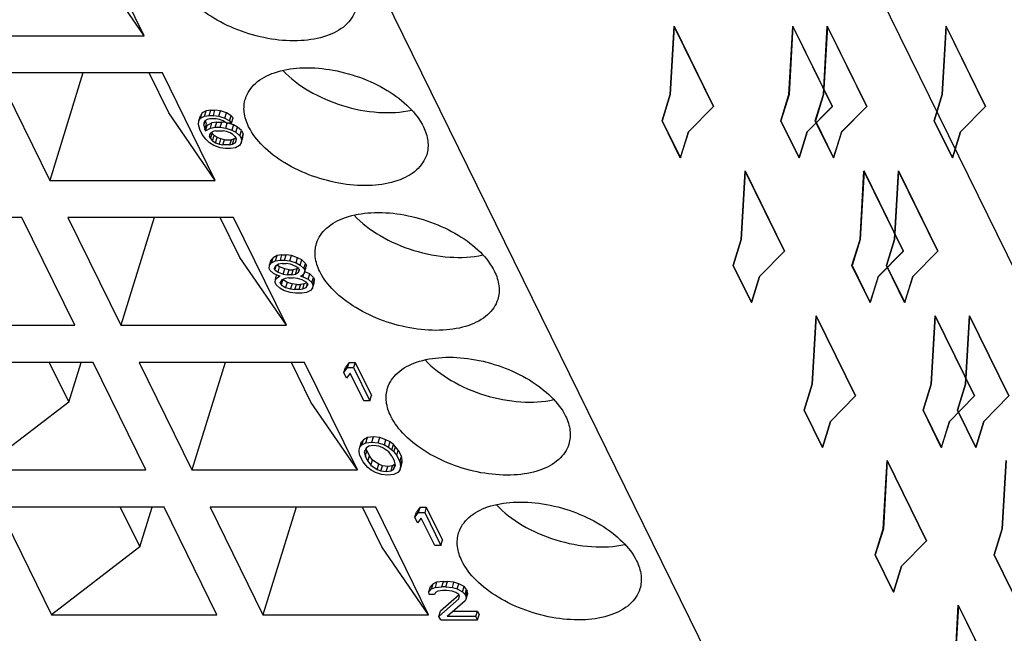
# Model space of a CAD drawing. Header units: millimetres. Extents: x 0 to 594, y 0 to 420.
# Tile 93 of 236: x 316 to 326, y 47 to 53. Entities that reach past the tile are written whole.
import ezdxf

# ---------------------------------------------------------------- set-up
doc = ezdxf.new("R2010")
doc.units = ezdxf.units.MM
doc.header["$LTSCALE"] = 32.67
doc.layers.get('0').update_dxf_attribs({"linetype": 'CONTINUOUS'})
doc.layers.add('INTFCLR_139', color=7, linetype='CONTINUOUS')

msp = doc.modelspace()

# ---------------------------------------------------------------- linework, layer by layer
at = {"color": 7, "linetype": 'CONTINUOUS'}
for p, q in [((333.47595, 35.85943), (320.66419, 61.96705)), ((318.7438, 55.75266), (331.55556, 29.64504)), ((317.48148, 53.03829), (316.95274, 54.11575)), ((317.48148, 53.03829), (317.01584, 53.71718)), ((315.82358, 53.03829), (317.48148, 53.03829)), ((317.66451, 52.66533), (316.00661, 52.66533)), ((316.00661, 52.66533), (316.53535, 51.58787)), ((316.86831, 52.66533), (316.53535, 51.58787)), ((317.7276, 52.26675), (317.53201, 52.66533)), ((318.19325, 51.58787), (317.66451, 52.66533)), ((318.19325, 51.58787), (317.7276, 52.26675)), ((318.06095, 52.26415), (318.0441, 52.23593)), ((318.04481, 52.21192), (318.06095, 52.26415)), ((318.10174, 52.28531), (318.06095, 52.26415)), ((318.0856, 52.23309), (318.10174, 52.28531)), ((318.14945, 52.29236), (318.10174, 52.28531)), ((318.13331, 52.24014), (318.14945, 52.29236)), ((318.14945, 52.29236), (318.19038, 52.29236)), ((318.17424, 52.24014), (318.19038, 52.29236)), ((318.24501, 52.28531), (318.19038, 52.29236)), ((318.22888, 52.23309), (318.24501, 52.28531)), ((318.30657, 52.26415), (318.24501, 52.28531)), ((318.29043, 52.21192), (318.30657, 52.26415)), ((318.35112, 52.23593), (318.30657, 52.26415)), ((318.0248, 52.14844), (318.02796, 52.18371)), ((318.02796, 52.18371), (318.0441, 52.23593)), ((318.02796, 52.18371), (318.04481, 52.21192)), ((318.04481, 52.21192), (318.0856, 52.23309)), ((318.08936, 52.18371), (318.07928, 52.16255)), ((318.07928, 52.16255), (318.07943, 52.14139)), ((318.07943, 52.14139), (318.09321, 52.18599)), ((318.0856, 52.23309), (318.13331, 52.24014)), ((318.11314, 52.19782), (318.08936, 52.18371)), ((318.1061, 52.15129), (318.09692, 52.18819)), ((318.16058, 52.16539), (318.11302, 52.13718)), ((318.14038, 52.20487), (318.11314, 52.19782)), ((318.13331, 52.24014), (318.17424, 52.24014)), ((318.20179, 52.20487), (318.14038, 52.20487)), ((318.14444, 52.11317), (318.16058, 52.16539)), ((318.20829, 52.17245), (318.16058, 52.16539)), ((318.17424, 52.24014), (318.22888, 52.23309)), ((318.19215, 52.12023), (318.20829, 52.17245)), ((318.23595, 52.19782), (318.20179, 52.20487)), ((318.20829, 52.17245), (318.25946, 52.17245)), ((318.22888, 52.23309), (318.29043, 52.21192)), ((318.27357, 52.18371), (318.23595, 52.19782)), ((318.24332, 52.12023), (318.25946, 52.17245)), ((318.29707, 52.16759), (318.25946, 52.17245)), ((318.30443, 52.16255), (318.27357, 52.18371)), ((318.29043, 52.21192), (318.33498, 52.18371)), ((318.29795, 52.11317), (318.31321, 52.16255)), ((318.3556, 52.16255), (318.30443, 52.16255)), ((318.37565, 52.14423), (318.32237, 52.16255)), ((318.33498, 52.18371), (318.35112, 52.23593)), ((318.33498, 52.18371), (318.3556, 52.16255)), ((318.37173, 52.21477), (318.35112, 52.23593)), ((318.3556, 52.16255), (318.37173, 52.21477)), ((318.03879, 52.09906), (318.0248, 52.14844)), ((318.06302, 52.04969), (318.03879, 52.09906)), ((318.07943, 52.14139), (318.08996, 52.09906)), ((318.08996, 52.09906), (318.1061, 52.15129)), ((318.08996, 52.09906), (318.09689, 52.08496)), ((318.09689, 52.08496), (318.11302, 52.13718)), ((318.09689, 52.08496), (318.14444, 52.11317)), ((318.1061, 52.15129), (318.11302, 52.13718)), ((318.14821, 52.0638), (318.13466, 52.04969)), ((318.13481, 52.02853), (318.14453, 52.05996)), ((318.14444, 52.11317), (318.19215, 52.12023)), ((318.17199, 52.0779), (318.14821, 52.0638)), ((318.15677, 52.06888), (318.16133, 52.05959)), ((318.19923, 52.08496), (318.17199, 52.0779)), ((318.19215, 52.12023), (318.24332, 52.12023)), ((318.19923, 52.08496), (318.27086, 52.08496)), ((318.24332, 52.12023), (318.29795, 52.11317)), ((318.30503, 52.0779), (318.27086, 52.08496)), ((318.29795, 52.11317), (318.35951, 52.09201)), ((318.34265, 52.0638), (318.30503, 52.0779)), ((318.37004, 52.04969), (318.34265, 52.0638)), ((318.37565, 52.14423), (318.35951, 52.09201)), ((318.35951, 52.09201), (318.4006, 52.07085)), ((318.41673, 52.12307), (318.37565, 52.14423)), ((318.4006, 52.07085), (318.41673, 52.12307)), ((318.4006, 52.07085), (318.43837, 52.03558)), ((318.45451, 52.0878), (318.41673, 52.12307)), ((318.43837, 52.03558), (318.45451, 52.0878)), ((318.45451, 52.0878), (318.47182, 52.05253)), ((318.09749, 52.00031), (318.06302, 52.04969)), ((318.13526, 51.96504), (318.09749, 52.00031)), ((318.13466, 52.04969), (318.13481, 52.02853)), ((318.1452, 52.00737), (318.13481, 52.02853)), ((318.17981, 51.93683), (318.13526, 51.96504)), ((318.1452, 52.00737), (318.16133, 52.05959)), ((318.1452, 52.00737), (318.16582, 51.98621)), ((318.18195, 52.03843), (318.16133, 52.05959)), ((318.16582, 51.98621), (318.18195, 52.03843)), ((318.16582, 51.98621), (318.19667, 51.96504)), ((318.21281, 52.01727), (318.18195, 52.03843)), ((318.19667, 51.96504), (318.21281, 52.01727)), ((318.19667, 51.96504), (318.23429, 51.95094)), ((318.25043, 52.00316), (318.21281, 52.01727)), ((318.23429, 51.95094), (318.25043, 52.00316)), ((318.28459, 51.9961), (318.25043, 52.00316)), ((318.26846, 51.94388), (318.28459, 51.9961)), ((318.28459, 51.9961), (318.35623, 51.9961)), ((318.34009, 51.94388), (318.35623, 51.9961)), ((318.38347, 52.00316), (318.35623, 51.9961)), ((318.36733, 51.95094), (318.38347, 52.00316)), ((318.36733, 51.95094), (318.39111, 51.96504)), ((318.39066, 52.02853), (318.37004, 52.04969)), ((318.39868, 52.01218), (318.38347, 52.00316)), ((318.39066, 52.02853), (318.40105, 52.00737)), ((318.40112, 51.99742), (318.39111, 51.96504)), ((318.39111, 51.96504), (318.4012, 51.98621)), ((318.4012, 51.98621), (318.40105, 52.00737)), ((318.45252, 51.96504), (318.43566, 51.93683)), ((318.43837, 52.03558), (318.45568, 52.00031)), ((318.45252, 51.96504), (318.46866, 52.01727)), ((318.45568, 52.00031), (318.45252, 51.96504)), ((318.45568, 52.00031), (318.47182, 52.05253)), ((318.46866, 52.01727), (318.47182, 52.05253)), ((318.24137, 51.91567), (318.17981, 51.93683)), ((318.23429, 51.95094), (318.26846, 51.94388)), ((318.296, 51.90861), (318.24137, 51.91567)), ((318.34009, 51.94388), (318.26846, 51.94388)), ((318.34717, 51.90861), (318.296, 51.90861)), ((318.34009, 51.94388), (318.36733, 51.95094)), ((318.39488, 51.91567), (318.34717, 51.90861)), ((318.43566, 51.93683), (318.39488, 51.91567)), ((316.53535, 51.58787), (318.19325, 51.58787)), ((316.25784, 51.2149), (314.59994, 51.2149)), ((316.78658, 50.13745), (316.25784, 51.2149)), ((318.37627, 51.2149), (316.71837, 51.2149)), ((316.71837, 51.2149), (317.24711, 50.13745)), ((317.58007, 51.2149), (317.24711, 50.13745)), ((318.43937, 50.81633), (318.24378, 51.2149)), ((318.90501, 50.13745), (318.37627, 51.2149)), ((318.90501, 50.13745), (318.43937, 50.81633)), ((318.73626, 50.74034), (318.7524, 50.79256)), ((318.77272, 50.81372), (318.7524, 50.79256)), ((318.75658, 50.7615), (318.77272, 50.81372)), ((318.75658, 50.7615), (318.79736, 50.78266)), ((318.8135, 50.83488), (318.77272, 50.81372)), ((318.79736, 50.78266), (318.8135, 50.83488)), ((318.79736, 50.78266), (318.84507, 50.78972)), ((318.86121, 50.84194), (318.8135, 50.83488)), ((318.84507, 50.78972), (318.86121, 50.84194)), ((318.84507, 50.78972), (318.88601, 50.78972)), ((318.86121, 50.84194), (318.90215, 50.84194)), ((318.88601, 50.78972), (318.90215, 50.84194)), ((318.88601, 50.78972), (318.94064, 50.78266)), ((318.95678, 50.83488), (318.90215, 50.84194)), ((318.94064, 50.78266), (318.95678, 50.83488)), ((318.94064, 50.78266), (319.00219, 50.7615)), ((319.01833, 50.81372), (318.95678, 50.83488)), ((319.00219, 50.7615), (319.01833, 50.81372)), ((319.05942, 50.79256), (319.01833, 50.81372)), ((319.04328, 50.74034), (319.05942, 50.79256)), ((319.09719, 50.75729), (319.05942, 50.79256)), ((318.7331, 50.70507), (318.73626, 50.74034)), ((318.74348, 50.68391), (318.7331, 50.70507)), ((318.73626, 50.74034), (318.75658, 50.7615)), ((318.7778, 50.6557), (318.74348, 50.68391)), ((318.79435, 50.72623), (318.78427, 50.70507)), ((318.79119, 50.69096), (318.78427, 50.70507)), ((318.79119, 50.69096), (318.8042, 50.73305)), ((318.79119, 50.69096), (318.82205, 50.6698)), ((318.82491, 50.74739), (318.79435, 50.72623)), ((318.83818, 50.72202), (318.81311, 50.73922)), ((318.82205, 50.6698), (318.83818, 50.72202)), ((318.86238, 50.75445), (318.82491, 50.74739)), ((318.8895, 50.70086), (318.83818, 50.72202)), ((318.86238, 50.75445), (318.90332, 50.75445)), ((318.87337, 50.64864), (318.8895, 50.70086)), ((318.9339, 50.69381), (318.8895, 50.70086)), ((318.94771, 50.74739), (318.90332, 50.75445)), ((318.91776, 50.64159), (318.9339, 50.69381)), ((318.9339, 50.69381), (318.97484, 50.69381)), ((318.99903, 50.72623), (318.94771, 50.74739)), ((318.9587, 50.64159), (318.97484, 50.69381)), ((319.01231, 50.70086), (318.97484, 50.69381)), ((318.99617, 50.64864), (319.01231, 50.70086)), ((319.02989, 50.70507), (318.99903, 50.72623)), ((319.00219, 50.7615), (319.04328, 50.74034)), ((319.02411, 50.70903), (319.01231, 50.70086)), ((319.02673, 50.6698), (319.03463, 50.6954)), ((319.02673, 50.6698), (319.03681, 50.69096)), ((319.02989, 50.70507), (319.03681, 50.69096)), ((319.04328, 50.74034), (319.08106, 50.70507)), ((319.08106, 50.70507), (319.09719, 50.75729)), ((319.08106, 50.70507), (319.09144, 50.68391)), ((319.08482, 50.6557), (319.10096, 50.70792)), ((319.09144, 50.68391), (319.08482, 50.6557)), ((319.09144, 50.68391), (319.10758, 50.73613)), ((319.09719, 50.75729), (319.10758, 50.73613)), ((319.10096, 50.70792), (319.10758, 50.73613)), ((318.81888, 50.63453), (318.7778, 50.6557)), ((318.7921, 50.564), (318.79526, 50.59927)), ((318.79526, 50.59927), (318.8079, 50.64019)), ((318.79526, 50.59927), (318.82581, 50.62043)), ((318.84281, 50.62748), (318.81888, 50.63453)), ((318.82205, 50.6698), (318.87337, 50.64864)), ((318.82923, 50.63149), (318.82581, 50.62043)), ((318.82581, 50.62043), (318.84281, 50.62748)), ((318.86012, 50.59221), (318.84327, 50.564)), ((318.86979, 50.59506), (318.85365, 50.54284)), ((318.89413, 50.60632), (318.86012, 50.59221)), ((318.86931, 50.59602), (318.86979, 50.59506)), ((318.91434, 50.56684), (318.86979, 50.59506)), ((318.87337, 50.64864), (318.91776, 50.64159)), ((318.93161, 50.61337), (318.89413, 50.60632)), ((318.9587, 50.64159), (318.91776, 50.64159)), ((318.93161, 50.61337), (318.97255, 50.61337)), ((318.9587, 50.64159), (318.99617, 50.64864)), ((319.01694, 50.60632), (318.97255, 50.61337)), ((318.99617, 50.64864), (319.02673, 50.6698)), ((319.0648, 50.59221), (319.01694, 50.60632)), ((319.0645, 50.63453), (319.04749, 50.62748)), ((319.04749, 50.62748), (319.07142, 50.62043)), ((319.08482, 50.6557), (319.0645, 50.63453)), ((319.10935, 50.564), (319.0648, 50.59221)), ((319.07142, 50.62043), (319.08114, 50.65186)), ((319.07142, 50.62043), (319.12274, 50.59927)), ((319.13888, 50.65149), (319.08978, 50.67174)), ((319.12274, 50.59927), (319.13888, 50.65149)), ((319.12274, 50.59927), (319.16052, 50.564)), ((319.17666, 50.61622), (319.13888, 50.65149)), ((319.16052, 50.564), (319.17666, 50.61622)), ((319.1709, 50.54284), (319.18704, 50.59506)), ((319.17666, 50.61622), (319.18704, 50.59506)), ((319.18388, 50.55979), (319.18704, 50.59506)), ((318.80248, 50.54284), (318.7921, 50.564)), ((318.84026, 50.50757), (318.80248, 50.54284)), ((318.88134, 50.48641), (318.84026, 50.50757)), ((318.85365, 50.54284), (318.84327, 50.564)), ((318.85365, 50.54284), (318.8982, 50.51462)), ((318.9429, 50.46524), (318.88134, 50.48641)), ((318.91434, 50.56684), (318.8982, 50.51462)), ((318.8982, 50.51462), (318.94606, 50.50051)), ((318.96219, 50.55273), (318.91434, 50.56684)), ((318.96219, 50.55273), (318.94606, 50.50051)), ((318.94606, 50.50051), (318.99045, 50.49346)), ((319.00659, 50.54568), (318.96219, 50.55273)), ((318.99045, 50.49346), (319.00659, 50.54568)), ((319.03139, 50.49346), (318.99045, 50.49346)), ((319.00659, 50.54568), (319.04753, 50.54568)), ((319.04753, 50.54568), (319.03139, 50.49346)), ((319.03139, 50.49346), (319.06886, 50.50051)), ((319.085, 50.55273), (319.04753, 50.54568)), ((319.06886, 50.50051), (319.085, 50.55273)), ((319.06886, 50.50051), (319.10288, 50.51462)), ((319.10976, 50.563), (319.085, 50.55273)), ((319.11474, 50.55301), (319.10288, 50.51462)), ((319.10288, 50.51462), (319.11973, 50.54284)), ((319.14743, 50.48641), (319.10664, 50.46524)), ((319.10935, 50.564), (319.11973, 50.54284)), ((319.16774, 50.50757), (319.14743, 50.48641)), ((319.16052, 50.564), (319.1709, 50.54284)), ((319.16774, 50.50757), (319.18388, 50.55979)), ((319.1709, 50.54284), (319.16774, 50.50757)), ((318.99753, 50.45819), (318.9429, 50.46524)), ((319.05893, 50.45819), (318.99753, 50.45819)), ((319.10664, 50.46524), (319.05893, 50.45819)), ((315.12868, 50.13745), (316.78658, 50.13745)), ((317.24711, 50.13745), (318.90501, 50.13745)), ((316.96961, 49.76448), (315.3117, 49.76448)), ((316.53008, 49.76448), (316.72567, 49.36591)), ((316.72567, 49.36591), (316.84884, 49.76448)), ((317.49835, 48.68702), (316.96961, 49.76448)), ((319.08804, 49.76448), (317.43014, 49.76448)), ((317.43014, 49.76448), (317.95888, 48.68702)), ((318.29184, 49.76448), (317.95888, 48.68702)), ((319.15113, 49.36591), (318.95554, 49.76448)), ((319.61678, 48.68702), (319.08804, 49.76448)), ((319.47991, 49.66288), (319.49605, 49.7151)), ((319.47991, 49.66288), (319.51709, 49.71226)), ((319.53323, 49.76448), (319.49605, 49.7151)), ((319.51709, 49.71226), (319.53323, 49.76448)), ((319.51709, 49.71226), (319.57849, 49.71226)), ((319.53323, 49.76448), (319.59463, 49.76448)), ((319.59463, 49.76448), (319.57849, 49.71226)), ((319.57849, 49.71226), (319.74118, 49.38073)), ((319.59463, 49.76448), (319.75732, 49.43296)), ((319.50761, 49.60645), (319.47991, 49.66288)), ((319.54478, 49.65583), (319.50761, 49.60645)), ((319.67978, 49.38073), (319.54478, 49.65583)), ((319.74118, 49.38073), (319.75732, 49.43296)), ((316.72567, 49.36591), (315.84044, 48.68702)), ((319.61678, 48.68702), (319.15113, 49.36591)), ((319.74118, 49.38073), (319.67978, 49.38073)), ((319.71853, 49.01149), (319.67774, 48.99033)), ((319.70239, 48.95927), (319.71853, 49.01149)), ((319.77647, 49.01855), (319.71853, 49.01149)), ((319.76033, 48.96633), (319.77647, 49.01855)), ((319.84133, 49.01149), (319.77647, 49.01855)), ((319.8252, 48.95927), (319.84133, 49.01149)), ((319.90289, 48.99033), (319.84133, 49.01149)), ((319.63466, 48.88874), (319.64128, 48.91695)), ((319.64128, 48.91695), (319.65742, 48.96917)), ((319.64128, 48.91695), (319.6616, 48.93811)), ((319.67774, 48.99033), (319.65742, 48.96917)), ((319.6616, 48.93811), (319.67774, 48.99033)), ((319.6616, 48.93811), (319.70239, 48.95927)), ((319.70615, 48.9099), (319.68598, 48.86757)), ((319.70239, 48.95927), (319.76033, 48.96633)), ((319.71266, 48.87747), (319.70512, 48.90774)), ((319.72993, 48.924), (319.70615, 48.9099)), ((319.77764, 48.93106), (319.72993, 48.924)), ((319.76033, 48.96633), (319.8252, 48.95927)), ((319.83227, 48.924), (319.77764, 48.93106)), ((319.8252, 48.95927), (319.88675, 48.93811)), ((319.86989, 48.9099), (319.83227, 48.924)), ((319.9316, 48.86757), (319.86989, 48.9099)), ((319.88675, 48.93811), (319.90289, 48.99033)), ((319.88675, 48.93811), (319.92784, 48.91695)), ((319.94397, 48.96917), (319.90289, 48.99033)), ((319.92784, 48.91695), (319.94397, 48.96917)), ((319.92784, 48.91695), (319.96215, 48.88874)), ((319.97829, 48.94096), (319.94397, 48.96917)), ((319.96215, 48.88874), (319.97829, 48.94096)), ((319.99891, 48.9198), (319.97829, 48.94096)), ((319.98277, 48.86757), (319.99891, 48.9198)), ((320.02645, 48.88453), (319.99891, 48.9198)), ((319.63481, 48.86757), (319.63466, 48.88874)), ((319.64189, 48.83231), (319.63481, 48.86757)), ((319.67304, 48.76882), (319.64189, 48.83231)), ((319.68598, 48.86757), (319.69652, 48.82525)), ((319.69652, 48.82525), (319.71266, 48.87747)), ((319.72075, 48.77588), (319.69652, 48.82525)), ((319.71266, 48.87747), (319.73689, 48.8281)), ((319.72075, 48.77588), (319.73689, 48.8281)), ((319.76789, 48.78578), (319.73689, 48.8281)), ((319.9626, 48.82525), (319.9316, 48.86757)), ((319.96215, 48.88874), (319.98277, 48.86757)), ((319.9626, 48.82525), (319.98683, 48.77588)), ((319.98277, 48.86757), (320.01031, 48.83231)), ((320.01031, 48.83231), (320.02645, 48.88453)), ((320.01031, 48.83231), (320.04146, 48.76882)), ((320.02645, 48.88453), (320.0576, 48.82104)), ((320.04146, 48.76882), (320.0576, 48.82104)), ((320.06467, 48.78578), (320.0576, 48.82104)), ((319.70058, 48.73355), (319.67304, 48.76882)), ((319.7212, 48.71239), (319.70058, 48.73355)), ((319.72075, 48.77588), (319.75175, 48.73355)), ((319.75551, 48.68418), (319.7212, 48.71239)), ((319.75175, 48.73355), (319.76789, 48.78578)), ((319.75175, 48.73355), (319.81346, 48.69123)), ((319.82959, 48.74345), (319.76789, 48.78578)), ((319.81346, 48.69123), (319.82959, 48.74345)), ((319.86722, 48.72935), (319.82959, 48.74345)), ((319.85108, 48.67712), (319.86722, 48.72935)), ((319.92185, 48.72229), (319.86722, 48.72935)), ((319.90571, 48.67007), (319.92185, 48.72229)), ((319.96956, 48.72935), (319.92185, 48.72229)), ((319.95342, 48.67712), (319.96956, 48.72935)), ((319.99334, 48.74345), (319.96956, 48.72935)), ((319.9772, 48.69123), (319.99334, 48.74345)), ((319.9772, 48.69123), (319.99737, 48.73355)), ((319.99737, 48.73355), (319.98683, 48.77588)), ((319.99437, 48.74561), (319.99334, 48.74345)), ((320.04146, 48.76882), (320.04854, 48.73355)), ((320.04207, 48.68418), (320.0582, 48.7364)), ((320.04869, 48.71239), (320.04207, 48.68418)), ((320.04854, 48.73355), (320.06467, 48.78578)), ((320.04854, 48.73355), (320.04869, 48.71239)), ((320.04869, 48.71239), (320.06482, 48.76461)), ((320.0582, 48.7364), (320.06482, 48.76461)), ((320.06482, 48.76461), (320.06467, 48.78578)), ((315.84044, 48.68702), (317.49835, 48.68702)), ((317.95888, 48.68702), (319.61678, 48.68702)), ((319.7966, 48.66302), (319.75551, 48.68418)), ((319.85815, 48.64186), (319.7966, 48.66302)), ((319.81346, 48.69123), (319.85108, 48.67712)), ((319.85108, 48.67712), (319.90571, 48.67007)), ((319.92302, 48.6348), (319.85815, 48.64186)), ((319.90571, 48.67007), (319.95342, 48.67712)), ((319.98096, 48.64186), (319.92302, 48.6348)), ((319.95342, 48.67712), (319.9772, 48.69123)), ((320.02175, 48.66302), (319.98096, 48.64186)), ((320.04207, 48.68418), (320.02175, 48.66302)), ((317.68137, 48.31406), (316.02347, 48.31406)), ((316.02347, 48.31406), (316.55221, 47.2366)), ((317.24184, 48.31406), (317.43744, 47.91548)), ((317.43744, 47.91548), (317.5606, 48.31406)), ((318.21011, 47.2366), (317.68137, 48.31406)), ((319.7998, 48.31406), (318.1419, 48.31406)), ((318.1419, 48.31406), (318.67064, 47.2366)), ((319.0036, 48.31406), (318.67064, 47.2366)), ((319.8629, 47.91548), (319.6673, 48.31406)), ((320.32854, 47.2366), (319.7998, 48.31406)), ((320.24499, 48.31406), (320.20782, 48.26468)), ((320.22885, 48.26184), (320.24499, 48.31406)), ((320.24499, 48.31406), (320.30639, 48.31406)), ((320.30639, 48.31406), (320.29026, 48.26184)), ((320.30639, 48.31406), (320.46908, 47.98253)), ((320.19168, 48.21246), (320.20782, 48.26468)), ((320.19168, 48.21246), (320.22885, 48.26184)), ((320.22885, 48.26184), (320.29026, 48.26184)), ((320.29026, 48.26184), (320.45295, 47.93031)), ((320.21937, 48.15603), (320.19168, 48.21246)), ((320.25654, 48.20541), (320.21937, 48.15603)), ((320.39154, 47.93031), (320.25654, 48.20541)), ((320.45295, 47.93031), (320.39154, 47.93031)), ((320.45295, 47.93031), (320.46908, 47.98253)), ((317.43744, 47.91548), (316.55221, 47.2366)), ((320.32854, 47.2366), (319.8629, 47.91548)), ((320.37581, 47.54696), (320.34872, 47.51875)), ((320.35967, 47.49474), (320.37581, 47.54696)), ((320.40982, 47.56107), (320.37581, 47.54696)), ((320.40982, 47.56107), (320.39368, 47.50885)), ((320.478, 47.56813), (320.40982, 47.56107)), ((320.46186, 47.5159), (320.478, 47.56813)), ((320.478, 47.56813), (320.51893, 47.56813)), ((320.5028, 47.5159), (320.51893, 47.56813)), ((320.5838, 47.56107), (320.51893, 47.56813)), ((320.56766, 47.50885), (320.5838, 47.56107)), ((320.63166, 47.54696), (320.5838, 47.56107)), ((320.61552, 47.49474), (320.63166, 47.54696)), ((320.68644, 47.51875), (320.63166, 47.54696)), ((320.33258, 47.46653), (320.34872, 47.51875)), ((320.33258, 47.46653), (320.35967, 47.49474)), ((320.33619, 47.43831), (320.33258, 47.46653)), ((320.38736, 47.43831), (320.33619, 47.43831)), ((320.35967, 47.49474), (320.39368, 47.50885)), ((320.39745, 47.45947), (320.38736, 47.43831)), ((320.39368, 47.50885), (320.46186, 47.5159)), ((320.42123, 47.47358), (320.39745, 47.45947)), ((320.46893, 47.48063), (320.42123, 47.47358)), ((320.63455, 47.43511), (320.4494, 47.27187)), ((320.5028, 47.5159), (320.46186, 47.5159)), ((320.50987, 47.48063), (320.46893, 47.48063)), ((320.5028, 47.5159), (320.56766, 47.50885)), ((320.5645, 47.47358), (320.50987, 47.48063)), ((320.60213, 47.45947), (320.5645, 47.47358)), ((320.56766, 47.50885), (320.61552, 47.49474)), ((320.63298, 47.43831), (320.60213, 47.45947)), ((320.61552, 47.49474), (320.6703, 47.46653)), ((320.6399, 47.42421), (320.63298, 47.43831)), ((320.6703, 47.46653), (320.68644, 47.51875)), ((320.6703, 47.46653), (320.69438, 47.43831)), ((320.71052, 47.49053), (320.68644, 47.51875)), ((320.69438, 47.43831), (320.71052, 47.49053)), ((320.70131, 47.42421), (320.69438, 47.43831)), ((320.70131, 47.42421), (320.71744, 47.47643)), ((320.70492, 47.39599), (320.72106, 47.44821)), ((320.71052, 47.49053), (320.71744, 47.47643)), ((320.72106, 47.44821), (320.71744, 47.47643)), ((320.43326, 47.21965), (320.63328, 47.39599)), ((320.69483, 47.37483), (320.51514, 47.21965)), ((320.63328, 47.39599), (320.6399, 47.42421)), ((320.70492, 47.39599), (320.69483, 47.37483)), ((320.70131, 47.42421), (320.70492, 47.39599)), ((316.55221, 47.2366), (318.21011, 47.2366)), ((318.67064, 47.2366), (320.32854, 47.2366)), ((320.43326, 47.21965), (320.4494, 47.27187)), ((320.57561, 47.27187), (320.81783, 47.27187)), ((320.80169, 47.21965), (320.81783, 47.27187)), ((320.81783, 47.27187), (320.83513, 47.2366)), ((320.819, 47.18438), (320.83513, 47.2366)), ((320.45057, 47.18438), (320.43326, 47.21965)), ((320.45057, 47.18438), (320.819, 47.18438)), ((320.80169, 47.21965), (320.51514, 47.21965)), ((320.819, 47.18438), (320.80169, 47.21965))]:
    msp.add_line(p, q, dxfattribs=at)
for points, knots in [([(319.59847, 53.29654), (319.58036, 53.23793), (319.49901, 53.12216), (319.29781, 53.01993), (319.04114, 52.97728), (318.75036, 52.99581), (318.45384, 53.07283), (318.18112, 53.20096), (317.9596, 53.36682), (317.85083, 53.50567), (317.81581, 53.57702)], [0, 0, 0, 0, 0.0879191, 0.191493, 0.3158255, 0.4569784, 0.6061135, 0.7525171, 0.8860742, 1, 1, 1, 1]), ([(318.49494, 52.40708), (318.51304, 52.46569), (318.59439, 52.58146), (318.7956, 52.68369), (319.05227, 52.72634), (319.34304, 52.70781), (319.63957, 52.63079), (319.91229, 52.50266), (320.1338, 52.3368), (320.24258, 52.19795), (320.27759, 52.1266)], [0, 0, 0, 0, 0.0879191, 0.191493, 0.3158255, 0.4569784, 0.6061135, 0.7525171, 0.8860742, 1, 1, 1, 1]), ([(318.87112, 52.69077), (318.94624, 52.60973), (319.13549, 52.46711), (319.46455, 52.32517), (319.81632, 52.25693), (320.05295, 52.26819), (320.16061, 52.29279)], [0, 0, 0, 0, 0.2370078, 0.5000835, 0.7631094, 1, 1, 1, 1]), ([(318.52758, 52.1266), (318.50537, 52.17186), (318.47427, 52.26474), (318.48152, 52.36365), (318.49494, 52.40708)], [0, 0, 0, 0, 0.5258845, 1, 1, 1, 1]), ([(320.31023, 51.84611), (320.29213, 51.78751), (320.21078, 51.67173), (320.00957, 51.5695), (319.7529, 51.52686), (319.46213, 51.54538), (319.1656, 51.62241), (318.89288, 51.75054), (318.67137, 51.91639), (318.56259, 52.05524), (318.52758, 52.1266)], [0, 0, 0, 0, 0.0879191, 0.191493, 0.3158255, 0.4569784, 0.6061135, 0.7525171, 0.8860742, 1, 1, 1, 1]), ([(320.27759, 52.1266), (320.2998, 52.08134), (320.3309, 51.98846), (320.32365, 51.88954), (320.31023, 51.84611)], [0, 0, 0, 0, 0.5258845, 1, 1, 1, 1]), ([(319.2067, 50.95666), (319.22481, 51.01527), (319.30616, 51.13104), (319.50736, 51.23327), (319.76403, 51.27592), (320.05481, 51.25739), (320.35133, 51.18037), (320.62405, 51.05223), (320.84557, 50.88638), (320.95434, 50.74753), (320.98936, 50.67618)], [0, 0, 0, 0, 0.0879191, 0.191493, 0.3158255, 0.4569784, 0.6061135, 0.7525171, 0.8860742, 1, 1, 1, 1]), ([(319.58288, 51.24034), (319.658, 51.15931), (319.84725, 51.01669), (320.17631, 50.87475), (320.52809, 50.80651), (320.76471, 50.81777), (320.87238, 50.84237)], [0, 0, 0, 0, 0.2370078, 0.5000835, 0.7631094, 1, 1, 1, 1]), ([(319.23934, 50.67618), (319.21713, 50.72144), (319.18604, 50.81432), (319.19328, 50.91323), (319.2067, 50.95666)], [0, 0, 0, 0, 0.5258845, 1, 1, 1, 1]), ([(321.022, 50.39569), (321.00389, 50.33708), (320.92254, 50.22131), (320.72134, 50.11908), (320.46467, 50.07643), (320.17389, 50.09496), (319.87737, 50.17198), (319.60465, 50.30012), (319.38313, 50.46597), (319.27436, 50.60482), (319.23934, 50.67618)], [0, 0, 0, 0, 0.0879191, 0.191493, 0.3158255, 0.4569784, 0.6061135, 0.7525171, 0.8860742, 1, 1, 1, 1]), ([(320.98936, 50.67618), (321.01157, 50.63091), (321.04266, 50.53803), (321.03541, 50.43912), (321.022, 50.39569)], [0, 0, 0, 0, 0.5258845, 1, 1, 1, 1]), ([(319.91847, 49.50624), (319.93657, 49.56484), (320.01792, 49.68062), (320.21912, 49.78285), (320.47579, 49.82549), (320.76657, 49.80697), (321.06309, 49.72994), (321.33582, 49.60181), (321.55733, 49.43596), (321.66611, 49.29711), (321.70112, 49.22575)], [0, 0, 0, 0, 0.0879191, 0.191493, 0.3158255, 0.4569784, 0.6061135, 0.7525171, 0.8860742, 1, 1, 1, 1]), ([(320.29465, 49.78992), (320.36977, 49.70889), (320.55902, 49.56626), (320.88808, 49.42432), (321.23985, 49.35609), (321.47648, 49.36734), (321.58414, 49.39195)], [0, 0, 0, 0, 0.2370078, 0.5000835, 0.7631094, 1, 1, 1, 1]), ([(319.95111, 49.22575), (319.92889, 49.27101), (319.8978, 49.3639), (319.90505, 49.46281), (319.91847, 49.50624)], [0, 0, 0, 0, 0.5258845, 1, 1, 1, 1]), ([(321.73376, 48.94527), (321.71566, 48.88666), (321.6343, 48.77089), (321.4331, 48.66866), (321.17643, 48.62601), (320.88566, 48.64454), (320.58913, 48.72156), (320.31641, 48.8497), (320.0949, 49.01555), (319.98612, 49.1544), (319.95111, 49.22575)], [0, 0, 0, 0, 0.0879191, 0.191493, 0.3158255, 0.4569784, 0.6061135, 0.7525171, 0.8860742, 1, 1, 1, 1]), ([(321.70112, 49.22575), (321.72333, 49.18049), (321.75442, 49.08761), (321.74718, 48.9887), (321.73376, 48.94527)], [0, 0, 0, 0, 0.5258845, 1, 1, 1, 1]), ([(320.63023, 48.05581), (320.64834, 48.11442), (320.72969, 48.23019), (320.93089, 48.33242), (321.18756, 48.37507), (321.47833, 48.35654), (321.77486, 48.27952), (322.04758, 48.15139), (322.26909, 47.98553), (322.37787, 47.84668), (322.41289, 47.77533)], [0, 0, 0, 0, 0.0879191, 0.191493, 0.3158255, 0.4569784, 0.6061135, 0.7525171, 0.8860742, 1, 1, 1, 1]), ([(321.00641, 48.3395), (321.08153, 48.25846), (321.27078, 48.11584), (321.59984, 47.9739), (321.95161, 47.90567), (322.18824, 47.91692), (322.29591, 47.94152)], [0, 0, 0, 0, 0.2370078, 0.5000835, 0.7631094, 1, 1, 1, 1]), ([(320.66287, 47.77533), (320.64066, 47.82059), (320.60957, 47.91347), (320.61681, 48.01238), (320.63023, 48.05581)], [0, 0, 0, 0, 0.5258845, 1, 1, 1, 1]), ([(322.44553, 47.49484), (322.42742, 47.43624), (322.34607, 47.32046), (322.14487, 47.21823), (321.8882, 47.17559), (321.59742, 47.19411), (321.3009, 47.27114), (321.02818, 47.39927), (320.80666, 47.56512), (320.69789, 47.70397), (320.66287, 47.77533)], [0, 0, 0, 0, 0.0879191, 0.191493, 0.3158255, 0.4569784, 0.6061135, 0.7525171, 0.8860742, 1, 1, 1, 1]), ([(322.41289, 47.77533), (322.4351, 47.73007), (322.46619, 47.63719), (322.45894, 47.53827), (322.44553, 47.49484)], [0, 0, 0, 0, 0.5258845, 1, 1, 1, 1])]:
    msp.add_open_spline(points, degree=3, knots=knots, dxfattribs=at)
at = {"layer": 'INTFCLR_139', "color": 7, "linetype": 'CONTINUOUS'}
for p, q in [((322.74752, 52.44781), (322.78709, 53.13314)), ((322.78761, 53.13157), (322.74813, 52.44781)), ((322.78709, 53.13314), (323.18145, 52.32951)), ((323.18149, 52.32893), (322.78761, 53.13157)), ((323.93814, 52.44781), (323.97762, 53.13157)), ((323.97833, 53.13314), (323.93876, 52.44781)), ((323.97762, 53.13157), (324.3715, 52.32893)), ((324.37269, 52.32951), (323.97833, 53.13314)), ((324.28262, 52.44781), (324.32219, 53.13314)), ((324.32271, 53.13157), (324.28323, 52.44781)), ((324.32219, 53.13314), (324.71655, 52.32951)), ((324.71659, 52.32893), (324.32271, 53.13157)), ((325.47324, 52.44781), (325.51272, 53.13157)), ((325.51343, 53.13314), (325.47386, 52.44781)), ((325.51272, 53.13157), (325.9066, 52.32893)), ((325.90779, 52.32951), (325.51343, 53.13314)), ((322.66683, 52.1867), (322.74752, 52.44781)), ((322.74813, 52.44781), (322.66744, 52.1867)), ((323.85745, 52.1867), (323.93814, 52.44781)), ((323.93876, 52.44781), (323.85807, 52.1867)), ((324.20193, 52.1867), (324.28262, 52.44781)), ((324.28323, 52.44781), (324.20254, 52.1867)), ((325.39256, 52.1867), (325.47324, 52.44781)), ((325.47386, 52.44781), (325.39317, 52.1867)), ((323.18145, 52.32951), (322.93054, 52.07485)), ((322.93116, 52.07485), (323.18149, 52.32893)), ((324.3715, 52.32893), (324.12117, 52.07485)), ((324.12178, 52.07485), (324.37269, 52.32951)), ((324.71655, 52.32951), (324.46564, 52.07485)), ((324.46626, 52.07485), (324.71659, 52.32893)), ((325.9066, 52.32893), (325.65627, 52.07485)), ((325.65688, 52.07485), (325.90779, 52.32951)), ((322.84985, 51.81374), (322.66683, 52.1867)), ((322.66744, 52.1867), (322.85047, 51.81374)), ((324.04048, 51.81374), (323.85745, 52.1867)), ((323.85807, 52.1867), (324.04109, 51.81374)), ((324.38496, 51.81374), (324.20193, 52.1867)), ((324.20254, 52.1867), (324.38557, 51.81374)), ((325.57558, 51.81374), (325.39256, 52.1867)), ((325.39317, 52.1867), (325.57619, 51.81374)), ((322.93054, 52.07485), (322.84985, 51.81374)), ((322.85047, 51.81374), (322.93116, 52.07485)), ((324.12117, 52.07485), (324.04048, 51.81374)), ((324.04109, 51.81374), (324.12178, 52.07485)), ((324.46564, 52.07485), (324.38496, 51.81374)), ((324.38557, 51.81374), (324.46626, 52.07485)), ((325.65627, 52.07485), (325.57558, 51.81374)), ((325.57619, 51.81374), (325.65688, 52.07485)), ((323.45928, 50.99739), (323.49885, 51.68272)), ((323.49938, 51.68114), (323.4599, 50.99739)), ((323.49885, 51.68272), (323.89322, 50.87909)), ((323.89325, 50.8785), (323.49938, 51.68114)), ((324.64991, 50.99739), (324.68939, 51.68114)), ((324.69009, 51.68272), (324.65052, 50.99739)), ((324.68939, 51.68114), (325.08327, 50.8785)), ((325.08446, 50.87909), (324.69009, 51.68272)), ((324.99438, 50.99739), (325.03395, 51.68272)), ((325.03448, 51.68114), (324.995, 50.99739)), ((325.03395, 51.68272), (325.42832, 50.87909)), ((325.42836, 50.8785), (325.03448, 51.68114)), ((323.37859, 50.73628), (323.45928, 50.99739)), ((323.4599, 50.99739), (323.37921, 50.73628)), ((324.56922, 50.73628), (324.64991, 50.99739)), ((324.65052, 50.99739), (324.56983, 50.73628)), ((324.91369, 50.73628), (324.99438, 50.99739)), ((324.995, 50.99739), (324.91431, 50.73628)), ((323.89322, 50.87909), (323.64231, 50.62442)), ((323.64292, 50.62442), (323.89325, 50.8785)), ((325.08327, 50.8785), (324.83293, 50.62442)), ((324.83355, 50.62442), (325.08446, 50.87909)), ((325.42832, 50.87909), (325.17741, 50.62442)), ((325.17802, 50.62442), (325.42836, 50.8785)), ((323.56162, 50.36331), (323.37859, 50.73628)), ((323.37921, 50.73628), (323.56223, 50.36331)), ((324.75224, 50.36331), (324.56922, 50.73628)), ((324.56983, 50.73628), (324.75286, 50.36331)), ((325.09672, 50.36331), (324.91369, 50.73628)), ((324.91431, 50.73628), (325.09733, 50.36331)), ((323.64231, 50.62442), (323.56162, 50.36331)), ((323.56223, 50.36331), (323.64292, 50.62442)), ((324.83293, 50.62442), (324.75224, 50.36331)), ((324.75286, 50.36331), (324.83355, 50.62442)), ((325.17741, 50.62442), (325.09672, 50.36331)), ((325.09733, 50.36331), (325.17802, 50.62442)), ((324.17105, 49.54697), (324.21062, 50.23229)), ((324.21114, 50.23072), (324.17166, 49.54697)), ((324.21062, 50.23229), (324.60498, 49.42866)), ((324.60502, 49.42808), (324.21114, 50.23072)), ((325.36167, 49.54697), (325.40115, 50.23072)), ((325.40186, 50.23229), (325.36229, 49.54697)), ((325.40115, 50.23072), (325.79503, 49.42808)), ((325.79622, 49.42866), (325.40186, 50.23229)), ((325.70615, 49.54697), (325.74572, 50.23229)), ((325.74624, 50.23072), (325.70676, 49.54697)), ((325.74572, 50.23229), (326.14008, 49.42866)), ((326.14012, 49.42808), (325.74624, 50.23072)), ((324.09036, 49.28586), (324.17105, 49.54697)), ((324.17166, 49.54697), (324.09097, 49.28586)), ((325.28098, 49.28586), (325.36167, 49.54697)), ((325.36229, 49.54697), (325.2816, 49.28586)), ((325.62546, 49.28586), (325.70615, 49.54697)), ((325.70676, 49.54697), (325.62607, 49.28586)), ((324.60498, 49.42866), (324.35407, 49.174)), ((324.35469, 49.174), (324.60502, 49.42808)), ((325.79503, 49.42808), (325.5447, 49.174)), ((325.54531, 49.174), (325.79622, 49.42866)), ((326.14008, 49.42866), (325.88917, 49.174)), ((325.88979, 49.174), (326.14012, 49.42808)), ((324.27338, 48.91289), (324.09036, 49.28586)), ((324.09097, 49.28586), (324.274, 48.91289)), ((325.46401, 48.91289), (325.28098, 49.28586)), ((325.2816, 49.28586), (325.46462, 48.91289)), ((325.80848, 48.91289), (325.62546, 49.28586)), ((325.62607, 49.28586), (325.8091, 48.91289)), ((324.35407, 49.174), (324.27338, 48.91289)), ((324.274, 48.91289), (324.35469, 49.174)), ((325.5447, 49.174), (325.46401, 48.91289)), ((325.46462, 48.91289), (325.54531, 49.174)), ((325.88917, 49.174), (325.80848, 48.91289)), ((325.8091, 48.91289), (325.88979, 49.174)), ((324.88281, 48.09654), (324.92238, 48.78187)), ((324.9229, 48.7803), (324.88342, 48.09654)), ((324.92238, 48.78187), (325.31675, 47.97824)), ((325.31678, 47.97766), (324.9229, 48.7803)), ((326.07344, 48.09654), (326.11291, 48.7803)), ((326.11362, 48.78187), (326.07405, 48.09654)), ((324.80212, 47.83543), (324.88281, 48.09654)), ((324.88342, 48.09654), (324.80274, 47.83543)), ((325.99275, 47.83543), (326.07344, 48.09654)), ((326.07405, 48.09654), (325.99336, 47.83543)), ((325.31675, 47.97824), (325.06584, 47.72358)), ((325.06645, 47.72358), (325.31678, 47.97766)), ((324.98515, 47.46247), (324.80212, 47.83543)), ((324.80274, 47.83543), (324.98576, 47.46247)), ((326.17577, 47.46247), (325.99275, 47.83543)), ((325.99336, 47.83543), (326.17639, 47.46247)), ((325.06584, 47.72358), (324.98515, 47.46247)), ((324.98576, 47.46247), (325.06645, 47.72358)), ((325.59458, 46.64612), (325.63415, 47.33145)), ((325.63467, 47.32987), (325.59519, 46.64612)), ((325.63415, 47.33145), (326.02851, 46.52782)), ((326.02855, 46.52723), (325.63467, 47.32987))]:
    msp.add_line(p, q, dxfattribs=at)

doc.saveas('drawing.dxf')
